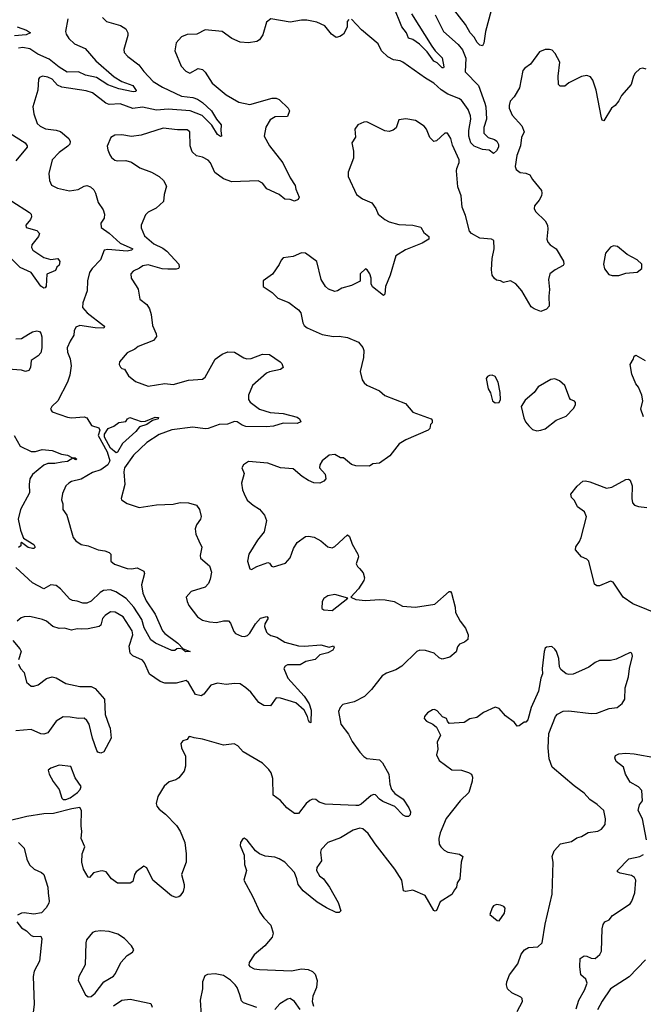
# Model space of a CAD drawing. Extents: x 2133489 to 2292442, y 756223 to 916462.
# Tile 152 of 256: x 2169283 to 2173760, y 832104 to 839170. Entities that reach past the tile are written whole.
import ezdxf

# ---------------------------------------------------------------- set-up
doc = ezdxf.new("R2010")
doc.units = 0

msp = doc.modelspace()

# ---------------------------------------------------------------- linework, layer by layer
at = {"layer": '0CON20XD'}
for points in [[(2172095, 839212), (2172240.5, 838980.5), (2172265, 838946.9), (2172316.7, 838896.7), (2172328.6, 838831.4), (2172325.7, 838824.3), (2172315, 838824.5), (2172279.2, 838859.2), (2172255, 838871.9), (2172208.2, 838938.2), (2172153.2, 838993.2), (2172105, 839027.1), (2172075, 839036), (2172059.6, 839075), (2172025, 839118.1), (2171965, 839267.5)], [(2172668, 839235), (2172626.2, 839085), (2172615, 839000), (2172605, 838982.5), (2172585, 838986.7), (2172566.2, 839005), (2172545, 839043.3), (2172516, 839075), (2172482, 839135), (2172398, 839245)], [(2169877.5, 839185), (2169905, 839157.5), (2170007.3, 839127.3), (2170043.8, 839105), (2170058, 839075), (2170058, 839055), (2170029.2, 838955), (2170032.5, 838935), (2170058, 838905), (2170137.5, 838845), (2170175, 838798.8), (2170240.8, 838725), (2170308.6, 838685), (2170445, 838620.3), (2170525, 838611.4), (2170559.1, 838599.1), (2170595.8, 838575.8), (2170658.9, 838515), (2170695.6, 838455), (2170728.8, 838415), (2170725.6, 838375), (2170732.5, 838335), (2170725, 838331.2), (2170702, 838345), (2170662, 838412), (2170591.5, 838481.5), (2170506, 838516), (2170348.1, 838528.1), (2170265, 838519.2), (2170165, 838541.8), (2170095, 838531.8), (2170005, 838565.4), (2169925, 838561.9), (2169901.4, 838571.4), (2169805, 838644.4), (2169759.3, 838659.3), (2169585, 838684.5), (2169555, 838700.6), (2169515, 838742.9), (2169485, 838758.1), (2169446, 838764), (2169426, 838754), (2169418.3, 838741.7), (2169412.2, 838665), (2169377.5, 838545), (2169383.5, 838495), (2169409.2, 838425), (2169428.8, 838405), (2169467, 838387), (2169545, 838377.9), (2169576.5, 838366.5), (2169635, 838316), (2169645.7, 838295), (2169642.4, 838277.6), (2169629.1, 838260.9), (2169565, 838215.7), (2169515, 838163.8), (2169491.1, 838065), (2169495.6, 838015.6), (2169511.3, 837981.3), (2169555, 837960), (2169641.1, 837941.1), (2169702.3, 837952.3), (2169745, 837975.8), (2169765, 837979.2), (2169791.2, 837971.2), (2169815, 837948.8), (2169827.5, 837925), (2169845, 837857.5), (2169881.2, 837805), (2169891.2, 837775), (2169888.8, 837745), (2169865, 837710), (2169867.7, 837677.7), (2169925, 837637.8), (2170005, 837567.1), (2170094.4, 837525), (2170085.6, 837515), (2170055, 837509.3), (2169915, 837520.9), (2169888.8, 837515), (2169863.1, 837446.9), (2169801.9, 837385), (2169784.7, 837355.3), (2169769.5, 837295), (2169767.5, 837225), (2169735, 837137.5), (2169733.5, 837105), (2169766.7, 837065), (2169883.8, 836975), (2169892.5, 836965), (2169887.5, 836955), (2169825, 836957.9), (2169714.5, 836975.5), (2169685.6, 836964.4), (2169673.4, 836936.6), (2169672.2, 836905), (2169645, 836864), (2169624.5, 836815), (2169625.5, 836785), (2169645.4, 836735), (2169652.9, 836685), (2169641.7, 836618.3), (2169625, 836568.8), (2169557.5, 836435), (2169513.8, 836395), (2169503.9, 836373.9), (2169516.4, 836356.4), (2169627, 836317), (2169655, 836312.9), (2169745, 836318.8), (2169763.8, 836313.8), (2169798.8, 836258.8), (2169850.6, 836240.6), (2169857.5, 836225), (2169845.7, 836185), (2169909.4, 836069.4), (2169929.6, 836005), (2169916, 835975), (2169865, 835940), (2169805, 835920.4), (2169725, 835872.1), (2169655, 835855.6), (2169636.2, 835845), (2169614.2, 835825), (2169588.8, 835768.8), (2169583.8, 835725), (2169591.2, 835695), (2169591.2, 835655), (2169620, 835615), (2169666.7, 835455), (2169685, 835430), (2169725, 835404), (2169775, 835393.8), (2169845, 835364.4), (2169895, 835359.4), (2169925.5, 835345.5), (2169936, 835335), (2169936, 835285), (2169963.7, 835263.7), (2170055, 835232.5), (2170085, 835229.4), (2170125.8, 835235.8), (2170173.6, 835213.6), (2170178, 835195), (2170156.5, 835115), (2170166.2, 835055), (2170189.8, 834999.8), (2170255.7, 834905), (2170308.6, 834785), (2170325, 834765.7), (2170418.9, 834695), (2170456.1, 834656.1), (2170507.5, 834635), (2170472.9, 834632.9), (2170452.5, 834652.5), (2170425, 834656.7), (2170410, 834655), (2170397, 834643), (2170375, 834643.8), (2170256.7, 834695), (2170225, 834720), (2170176.8, 834805), (2170160.4, 834865), (2170102.1, 834955), (2170046.6, 835016.6), (2169973.3, 835063.3), (2169935, 835078.9), (2169885, 835074.7), (2169860, 835060), (2169795, 834996.5), (2169765, 834983.3), (2169735, 834982.8), (2169695, 834996.9), (2169661.2, 835001.2), (2169642.4, 835012.4), (2169576.6, 835086.6), (2169545, 835109.2), (2169505, 835114.5), (2169455, 835086.5), (2169375, 835128.6), (2169255, 835238.2)], [(2169628.1, 839175), (2169612, 839085), (2169616.2, 839065), (2169636, 839035), (2169675, 838997.5), (2169752, 838962), (2169828.5, 838875), (2169960.1, 838760.1), (2170015.7, 838725.7), (2170095, 838697.6), (2170117.9, 838662.1), (2170116.4, 838653.6), (2170098, 838652), (2169995, 838672.6), (2169915, 838702.4), (2169835, 838754.5), (2169755, 838772.7), (2169705, 838795.6), (2169623.2, 838793.2), (2169565, 838829), (2169493.7, 838886.3), (2169413.2, 838923.2), (2169355, 838959.6), (2169305, 838969.2), (2169275, 838964.1)], [(2171645, 839170), (2171634.1, 839155.9), (2171633.3, 839115), (2171606.7, 839065), (2171581.7, 839048.3), (2171555, 839041.2), (2171521.2, 839065), (2171473.3, 839125), (2171415, 839152.5), (2171345, 839165.5), (2171305, 839165.6), (2171225, 839151.4), (2171085, 839176), (2171055, 839152.5), (2171027.9, 839062.1), (2171003.8, 839025), (2170985, 839012.5), (2170925, 839003.1), (2170865, 839008.2), (2170805, 839033.6), (2170735.4, 839085.4), (2170615, 839097.5), (2170555, 839066.2), (2170485, 839062.5), (2170443.4, 839046.6), (2170406.1, 839003.9), (2170396.2, 838945), (2170442.9, 838835), (2170475, 838799.2), (2170505, 838785.8), (2170565, 838819.2), (2170595, 838812.5), (2170615, 838792), (2170664.3, 838715), (2170765, 838629.4), (2170855, 838577.1), (2170935, 838561.4), (2171095, 838607.1), (2171125, 838606.2), (2171145, 838596.2), (2171208.8, 838535), (2171220, 838515), (2171205.8, 838474.2), (2171116.8, 838473.2), (2171079.8, 838450.2), (2171050.7, 838399.3), (2171038, 838335), (2171076, 838265), (2171172.6, 838142.6), (2171224.3, 838035), (2171260.3, 837980.3), (2171264.5, 837954.5), (2171288.8, 837895), (2171281.7, 837878.3), (2171255, 837866.7), (2171225, 837880), (2171185, 837881.4), (2171145, 837914.4), (2171058, 837955), (2171025, 837995.6), (2170995, 838013.5), (2170805, 838006), (2170745, 838027.1), (2170683, 838073), (2170651.3, 838141.3), (2170635, 838160.8), (2170595, 838184.3), (2170552.8, 838192.8), (2170520.2, 838220.2), (2170505.7, 838265), (2170504, 838365), (2170485, 838380), (2170415, 838378.6), (2170311.7, 838391.7), (2170155, 838340.6), (2170085, 838332.5), (2170015, 838343.1), (2169965, 838340.6), (2169936.4, 838323.6), (2169911.4, 838261.4), (2169914.4, 838235), (2169929.7, 838199.7), (2169941.3, 838181.3), (2169965, 838162), (2169985, 838155.8), (2170045, 838159.2), (2170085, 838148), (2170145, 838106), (2170230, 838075), (2170284.4, 838044.4), (2170316, 838015), (2170337.5, 837975), (2170320.8, 837915), (2170315.8, 837865), (2170263, 837817), (2170205, 837788.8), (2170185, 837770), (2170155.7, 837695), (2170154.3, 837675), (2170178.8, 837618.8), (2170245, 837561.5), (2170311.2, 837531.2), (2170339.7, 837509.7), (2170424, 837415), (2170428, 837395), (2170423.3, 837385), (2170405, 837378.6), (2170345, 837378.5), (2170305, 837382.7), (2170205, 837409.4), (2170165.7, 837404.3), (2170143.4, 837386.6), (2170096.7, 837365), (2170081.2, 837345), (2170083.8, 837315), (2170118.8, 837258.8)], [(2172264.5, 839205), (2172325.6, 839085), (2172431.5, 838991.5), (2172462.7, 838952.7), (2172484.6, 838894.6), (2172481.1, 838795), (2172576.8, 838696.8), (2172621.4, 838571.4), (2172628.4, 838545), (2172633.2, 838455), (2172614.7, 838395), (2172614.6, 838355), (2172645, 838323.3), (2172690.2, 838310.2), (2172708, 838298), (2172720, 838275), (2172718.9, 838255), (2172705, 838228), (2172685, 838208.8), (2172652.6, 838232.6), (2172605, 838238.1), (2172545, 838261.3), (2172520.7, 838285), (2172507.1, 838335), (2172505.8, 838375), (2172520.6, 838455), (2172518.8, 838478.8), (2172502.5, 838525), (2172455, 838591.1), (2172435, 838604.5), (2172355.5, 838635), (2172307.2, 838667.2), (2172256.7, 838715), (2172195, 838750.4), (2172033.8, 838865), (2172015, 838874.2), (2171965, 838880.6), (2171925, 838903.3), (2171878.9, 838945), (2171856.5, 838996.5), (2171736.4, 839096.4), (2171665, 839173.3)], [(2169265, 839117.9), (2169331.4, 839095), (2169360, 839075), (2169329.9, 839060.1), (2169245, 839053.8)], [(2173780, 838815), (2173755, 838820.6), (2173735, 838816.7), (2173700, 838785), (2173688.6, 838765), (2173672, 838705), (2173603.3, 838625), (2173583.6, 838586.4), (2173557.5, 838555), (2173530, 838535), (2173475, 838443.3), (2173465, 838447.5), (2173458.8, 838465), (2173420, 838665), (2173396.2, 838735), (2173380, 838760), (2173355, 838770), (2173315, 838762.5), (2173225, 838716.7), (2173195, 838693.3), (2173161.7, 838691.7), (2173151.2, 838705), (2173148, 838765), (2173160, 838865), (2173127.3, 838927.3), (2173105, 838950), (2173085, 838956.2), (2173053.9, 838956.1), (2173015, 838938.8), (2172950.4, 838849.6), (2172908.9, 838821.1), (2172895.7, 838805), (2172869.7, 838680.3), (2172832.9, 838615), (2172804.5, 838585.5), (2172795.6, 838555), (2172797.1, 838535), (2172818.1, 838485), (2172888, 838408), (2172903.1, 838365), (2172884.4, 838325), (2172877.8, 838265), (2172851.9, 838195), (2172840, 838115), (2172846, 838095), (2172875, 838072), (2172915, 838068.8), (2172945, 838056), (2172965, 838022), (2173028, 837945), (2173032, 837925), (2173027.5, 837905), (2173012.5, 837875), (2172979.2, 837835), (2172975.7, 837815), (2172985, 837794.2), (2173055.4, 837725.4), (2173070.8, 837695), (2173074.2, 837665.8), (2173066.2, 837595), (2173075, 837572.5), (2173090, 837555), (2173134.3, 837524.3), (2173187, 837437), (2173188.8, 837415), (2173183.3, 837405), (2173126.2, 837375)], [(2173126.2, 837375), (2173089.4, 837345), (2173080, 837305), (2173085.8, 837234.2), (2173080.8, 837185), (2173084, 837115), (2173065, 837092.5), (2173025, 837076), (2172975, 837094), (2172955, 837108.8), (2172887.8, 837225), (2172845, 837274.4), (2172805, 837295.6), (2172755, 837284), (2172735, 837296.7), (2172705, 837301.2), (2172691.7, 837311.7), (2172675, 837337.5), (2172668.6, 837375), (2172675.6, 837455), (2172690, 837525), (2172686, 837585), (2172670, 837595), (2172585, 837601.8), (2172525, 837634.4), (2172512.4, 837652.4), (2172483.1, 837765), (2172459.4, 837825), (2172452.2, 837905), (2172429.1, 837969.1), (2172418.6, 838085), (2172421.7, 838101.7), (2172437.1, 838145), (2172437.1, 838165), (2172390.3, 838270.3), (2172377, 838317), (2172355, 838356), (2172335, 838356.2), (2172275, 838301.2), (2172255, 838296.7), (2172226.2, 838325), (2172202.5, 838385), (2172185.6, 838405.6), (2172125, 838447.1), (2172055, 838458.8), (2172005, 838450), (2171985, 838392.5), (2171963.6, 838376.4), (2171935, 838366.7), (2171905, 838371.2), (2171775, 838435.8), (2171752.5, 838435), (2171710, 838415), (2171688.8, 838385), (2171694.1, 838325.9), (2171668, 838285), (2171678, 838225), (2171678, 838175), (2171641.2, 838075), (2171640, 838045), (2171700, 837915), (2171742.5, 837885), (2171810, 837855), (2171840, 837815), (2171856.7, 837775), (2171903.3, 837735), (2171935, 837719.2), (2172005, 837699.2), (2172105, 837694), (2172161.2, 837681.2), (2172183, 837643), (2172220, 837615), (2172220, 837595), (2172172.5, 837565), (2172052.1, 837517.9), (2171983.3, 837475), (2171943.4, 837336.6), (2171908.6, 837255), (2171905, 837200), (2171895, 837190), (2171815, 837252.5), (2171806.7, 837275), (2171806.7, 837315), (2171796.2, 837345), (2171777.5, 837375), (2171765, 837382.5), (2171726.7, 837345), (2171726.1, 837293.9), (2171665, 837263.3), (2171596.1, 837243.9), (2171565, 837223.8), (2171545, 837220), (2171500, 837235), (2171477.5, 837255), (2171447.5, 837305), (2171416.2, 837435), (2171335, 837493.8), (2171305, 837496.7), (2171245, 837471.2), (2171175, 837461.2), (2171158.8, 837445), (2171145, 837413.3), (2171096.4, 837343.6), (2171030, 837295), (2171030, 837255), (2171095, 837212.5), (2171135, 837172.5), (2171215, 837141.2), (2171285, 837086.7), (2171301.2, 837065), (2171316.2, 836995), (2171325.9, 836975.9), (2171347.3, 836957.3), (2171455, 836910), (2171535, 836896.2), (2171575, 836898.6), (2171635, 836890), (2171715, 836856.7), (2171745, 836817.5), (2171753.3, 836795), (2171751.2, 836745), (2171726, 836645), (2171742, 836585), (2171755, 836563.3), (2171775, 836546.2), (2171865, 836506.2), (2171905, 836473.3), (2172052.5, 836415), (2172105, 836352.5), (2172235.6, 836305.6), (2172243.8, 836295), (2172243.3, 836276.7), (2172232.5, 836265), (2172229.3, 836249.3), (2172226.7, 836235), (2172215, 836224), (2172055.3, 836154.7), (2172008, 836125), (2171939.7, 836040.3), (2171865, 835986.2), (2171816.7, 835983.3), (2171793.6, 835966.4), (2171695, 835968), (2171665, 835978.8), (2171607.5, 836025), (2171585, 836026), (2171545, 836049.2), (2171505, 836043.8), (2171455, 836004), (2171436.9, 835975), (2171435.8, 835955), (2171475, 835907.5), (2171480, 835875), (2171465, 835857.5), (2171436.4, 835843.6), (2171395, 835846.2), (2171355, 835864), (2171310.9, 835890.9), (2171245, 835946.2), (2171155, 835954.2), (2171065, 835987.5), (2170925, 836000), (2170890, 835975), (2170876.2, 835955), (2170894.1, 835914.1), (2170876, 835845), (2170882, 835795), (2170895, 835766.7), (2170915, 835722), (2170958.8, 835685), (2171005, 835658), (2171041.2, 835615), (2171054, 835575), (2171038, 835495), (2170988.8, 835435), (2170928.8, 835335), (2170918.8, 835285), (2170935, 835228.8), (2170947.5, 835225), (2170985, 835247.1), (2171063.6, 835273.6), (2171075, 835270), (2171089.2, 835249.2), (2171105, 835244.2), (2171191.3, 835268.7), (2171225, 835308.8), (2171249.4, 835375), (2171275, 835418), (2171335, 835461.4), (2171355, 835464.3), (2171395.5, 835455.5), (2171445, 835429.2), (2171495, 835387.5), (2171525, 835380.8), (2171545, 835389.2), (2171635, 835472.5), (2171650.7, 835460.7), (2171669.2, 835405), (2171709.2, 835335), (2171714.2, 835315), (2171698.8, 835265), (2171706.7, 835245), (2171721.7, 835231.7), (2171749.3, 835199.3), (2171757.1, 835165), (2171754.2, 835145), (2171716, 835085), (2171660, 835025), (2171695, 835010), (2171765, 835001.4), (2171865, 835010), (2171907, 835007), (2171970, 834995), (2172031.7, 834961.7), (2172125, 834954), (2172263.9, 834976.1), (2172365, 835066.7), (2172375, 835067.5), (2172383.3, 835055), (2172410, 834955), (2172411.2, 834915), (2172445, 834853.3), (2172483.9, 834803.9), (2172502.5, 834755), (2172498.8, 834721.2), (2172475.9, 834704.1), (2172440.7, 834689.3), (2172425, 834670), (2172416.1, 834633.9), (2172370, 834595), (2172315, 834580), (2172295, 834590), (2172257.5, 834625), (2172195, 834644.3), (2172155, 834645.6), (2172133.8, 834635), (2172025, 834531.2), (2171982.5, 834505), (2171915, 834480), (2171885, 834462.5), (2171807.7, 834362.3), (2171757.3, 834312.7), (2171684.1, 834275.9), (2171602.5, 834255), (2171583.3, 834235), (2171571.2, 834205), (2171589.2, 834115), (2171643.1, 834043.1), (2171670.5, 833990.5), (2171725, 833913.8), (2171752.6, 833882.6), (2171775, 833869.2), (2171865, 833858.8), (2171887.7, 833837.7), (2171932, 833755), (2171940, 833685), (2171951.4, 833645), (2171975, 833618.1), (2172035, 833575.8), (2172075.8, 833515), (2172088, 833485), (2172086.7, 833465), (2172075, 833452.5), (2172055, 833451.2), (2172035, 833462), (2171975, 833522.7), (2171888.5, 833558.5), (2171865, 833575.7), (2171837.7, 833607.7), (2171825, 833610), (2171805, 833602.5), (2171735, 833541.2), (2171715, 833531.2), (2171695, 833530), (2171475, 833540.8), (2171433.3, 833555), (2171407.5, 833575), (2171385, 833575.8), (2171365, 833568), (2171340, 833545), (2171285, 833473.3), (2171255, 833473.3), (2171201.2, 833515), (2171155.9, 833565.9), (2171102.5, 833605), (2171100.6, 833725), (2171088.6, 833765), (2171070.3, 833790.3), (2171025, 833834), (2170887, 833917), (2170849.5, 833959.5), (2170823, 833973), (2170745, 833963.3), (2170595, 834006.9), (2170535.8, 834015.8), (2170505, 834026.7), (2170496.4, 834023.6), (2170485.6, 834004.4), (2170453.3, 833995), (2170439.2, 833975), (2170444, 833945), (2170472, 833885), (2170473.9, 833813.9), (2170462.3, 833777.7), (2170425, 833730), (2170403.9, 833716.1), (2170355, 833700), (2170319.7, 833670.3), (2170274.2, 833595), (2170262.5, 833545), (2170267.5, 833525), (2170283.3, 833505), (2170329.5, 833469.5), (2170407.9, 833387.9), (2170435.6, 833345.6), (2170467.1, 833265), (2170478, 833185), (2170478.8, 833125), (2170443.8, 833035), (2170464.2, 832965), (2170464.3, 832945), (2170455.6, 832915), (2170435, 832883.1), (2170425, 832874.6), (2170405, 832870.9), (2170371.9, 832881.9), (2170239.5, 832995), (2170195, 833083.3), (2170175, 833096.7), (2170118, 833055), (2170105.8, 833035), (2170094.2, 832985), (2170075, 832972.9), (2169985, 832973.3), (2169942.5, 833005), (2169904.4, 833054.4), (2169875, 833062.9), (2169860.5, 833059.5), (2169813, 833047), (2169783.8, 833013.8), (2169775, 833016.7), (2169741.1, 833075), (2169729.1, 833125), (2169731.1, 833185), (2169750, 833235), (2169723.9, 833295), (2169729.1, 833345), (2169723.5, 833385), (2169726.4, 833495), (2169715.4, 833515.4), (2169656.8, 833506.8), (2169525, 833473.8), (2169455, 833470), (2169335, 833452), (2169187.5, 833415)], [(2169212.9, 838355), (2169322.9, 838285), (2169337.1, 838265), (2169335.8, 838255), (2169253.8, 838156.2)], [(2169225, 837866.2), (2169353.3, 837785), (2169363.9, 837773.9), (2169366.7, 837755), (2169361.2, 837735), (2169326.7, 837695), (2169329.3, 837679.3), (2169406.8, 837656.8), (2169424, 837635), (2169418, 837615), (2169370.8, 837555), (2169367.5, 837535), (2169376, 837515), (2169455, 837463.5), (2169505, 837448.1), (2169555.4, 837455.4), (2169570.8, 837435), (2169565, 837407.5), (2169550, 837395), (2169540, 837370), (2169477.1, 837342.9), (2169471.7, 837258.3), (2169465, 837246.2), (2169455, 837244.2), (2169435, 837257.5), (2169365, 837356.7), (2169285, 837390.4), (2169225, 837452)], [(2173535, 837333.3), (2173585, 837333.8), (2173635, 837350), (2173715, 837357.5), (2173750, 837385), (2173750, 837415), (2173715, 837447.5), (2173642.5, 837485), (2173575, 837542.5), (2173545, 837547.5), (2173525, 837537.5), (2173487.5, 837495), (2173473.8, 837415), (2173482, 837382), (2173511.7, 837341.7), (2173535, 837333.3)], [(2170118.8, 837258.8), (2170134, 837235), (2170146.2, 837165), (2170196, 837125), (2170214.3, 837095), (2170225.6, 837055), (2170235.5, 836975), (2170263.1, 836915), (2170264.3, 836895.7), (2170243.2, 836866.8), (2170132.5, 836825), (2170110, 836805), (2170055, 836778), (2169998, 836715), (2169997.5, 836695), (2170005.9, 836675.9), (2170015, 836666.7), (2170035, 836662.5), (2170063.8, 836615), (2170114.3, 836574.3), (2170205, 836540), (2170325, 836560), (2170385, 836552), (2170495, 836583.3), (2170595, 836590), (2170615, 836603.3), (2170685, 836733.8), (2170735, 836768.6), (2170775.8, 836785.8), (2170824.2, 836784.2), (2170892.6, 836742.6), (2170914.1, 836735.9), (2170945, 836739.2), (2171025, 836770), (2171075, 836767.5), (2171153.3, 836715), (2171163.6, 836703.6), (2171173.3, 836675), (2171155, 836660), (2171075, 836642.9), (2171055, 836632.9), (2170955, 836545.7), (2170925.6, 836475), (2170925.6, 836445), (2170936.9, 836425), (2171005, 836374.5), (2171081.5, 836351.5), (2171173.5, 836343.5), (2171275, 836316.7), (2171292.5, 836305), (2171300, 836285), (2171275, 836272), (2171175, 836273.9), (2171105, 836253.3), (2171055, 836247.1), (2170905, 836250.8), (2170879.8, 836259.8), (2170845, 836283.3), (2170825, 836286.2), (2170775, 836266.9), (2170715, 836264.2), (2170635.7, 836235.7), (2170615, 836233.3), (2170525, 836246), (2170375, 836227.1), (2170285, 836192.7), (2170195, 836135.3), (2170100.8, 836045), (2170036.1, 835955), (2170030.3, 835925), (2170037.1, 835835), (2170010, 835735), (2170014.2, 835724.2), (2170055, 835698), (2170139.5, 835669.5), (2170265, 835689.5), (2170385, 835692.2), (2170435, 835705.6), (2170495, 835702.9), (2170552.5, 835685), (2170572.5, 835655), (2170584.3, 835605), (2170580.6, 835585), (2170552.9, 835545), (2170542.5, 835515), (2170547.1, 835477.1), (2170569.4, 835429.4), (2170589.5, 835385), (2170578.1, 835325), (2170580, 835305), (2170645, 835251.2), (2170660, 835205), (2170650, 835155), (2170636.9, 835125), (2170615, 835097.5), (2170514.5, 835065.5), (2170478.8, 835025), (2170484, 834995), (2170498, 834965), (2170558, 834885), (2170595, 834861.9), (2170645, 834849.4), (2170695, 834844.4), (2170745.5, 834855.5), (2170782.5, 834855), (2170795, 834840), (2170819.3, 834779.3), (2170832.5, 834765), (2170875, 834746.7), (2170896, 834744), (2170918.3, 834751.7), (2170935, 834767.5), (2170974.4, 834835.6), (2171012.5, 834875), (2171056.1, 834886.1), (2171066.7, 834875), (2171043.3, 834835), (2171039.2, 834815), (2171054.2, 834775), (2171065, 834764.2), (2171085, 834751.1), (2171128.9, 834738.9), (2171185, 834704), (2171284.5, 834675.5), (2171326.2, 834673.8), (2171445, 834683.5), (2171505, 834666.9), (2171535.6, 834675.6), (2171540.6, 834665), (2171530, 834645), (2171495, 834625.5), (2171436.8, 834613.2), (2171405, 834577.5), (2171337.5, 834565), (2171295, 834541.4), (2171205, 834539.4), (2171189.3, 834530.7), (2171179.2, 834515), (2171208.1, 834445), (2171324.3, 834314.3), (2171359.7, 834259.7), (2171373.9, 834215), (2171373.3, 834126.7), (2171365, 834124.2), (2171355, 834140), (2171348.5, 834168.5), (2171324.5, 834215), (2171265, 834266.9), (2171155, 834300), (2171125, 834302.5), (2171083.6, 834246.4), (2171035, 834249.5), (2171000.2, 834270.2), (2170943.1, 834343.1), (2170905, 834374.4), (2170864.7, 834404.7), (2170825, 834407.4), (2170765, 834399.7), (2170702, 834408), (2170655, 834394.6), (2170605, 834329.2), (2170585, 834318.8), (2170545, 834328), (2170495, 834414), (2170477.3, 834427.3), (2170405, 834409.6), (2170325, 834409.3), (2170290.6, 834420.6), (2170214.5, 834474.5), (2170178, 834555), (2170163.8, 834573.8), (2170095.3, 834605.3), (2170076.4, 834625), (2170068.2, 834675), (2170093.8, 834755), (2170090.9, 834785), (2170025, 834885.6), (2169968.1, 834918.1), (2169935, 834920.8), (2169897.1, 834895), (2169877, 834873), (2169864.2, 834825), (2169853.8, 834815), (2169775, 834798.9), (2169725, 834796.9), (2169695, 834797.8), (2169655, 834789.5), (2169605, 834804.3), (2169565, 834800.8), (2169520, 834815), (2169475, 834853.8), (2169445.6, 834865.6), (2169355, 834887.8), (2169315, 834885.8), (2169292.3, 834877.7), (2169265, 834853.3)], [(2169346.2, 836913.8), (2169375, 836930.8), (2169405, 836938), (2169425, 836931.2), (2169435, 836920), (2169441.4, 836895), (2169442.5, 836815), (2169435, 836780), (2169415, 836757.5), (2169364, 836725), (2169361.2, 836675), (2169347.1, 836652.9), (2169325, 836645.8), (2169294.6, 836654.6), (2169197.1, 836662.9)], [(2169255, 836878.6), (2169295, 836882.2), (2169346.2, 836913.8)], [(2173760.9, 836320.9), (2173741.4, 836375), (2173755.6, 836435), (2173749.4, 836475), (2173725, 836532.5), (2173705, 836557.5), (2173677.5, 836625), (2173666, 836695), (2173690, 836735), (2173693.9, 836756.1), (2173705, 836763.3), (2173773.6, 836723.6)], [(2172695, 836420.8), (2172725, 836423.8), (2172734.4, 836445), (2172733.1, 836495), (2172717.6, 836567.6), (2172695, 836610), (2172675, 836618.8), (2172655, 836617.5), (2172640.7, 836609.3), (2172632.5, 836595), (2172645, 836520), (2172661.7, 836491.7), (2172678, 836435), (2172695, 836420.8)], [(2172995, 836220), (2173025, 836223.8), (2173055.8, 836234.2), (2173135, 836296.7), (2173205, 836325.8), (2173259.5, 836380.5), (2173273.1, 836405), (2173272.5, 836422.5), (2173265, 836433.3), (2173237.5, 836445), (2173230, 836455), (2173196.7, 836545), (2173158.3, 836578.3), (2173125, 836593.3), (2173095, 836586.7), (2173004.2, 836535.8), (2172976.7, 836495), (2172910.7, 836439.3), (2172883.3, 836395), (2172902.3, 836312.3), (2172913.8, 836285), (2172936.7, 836255), (2172965, 836230), (2172995, 836220)], [(2169975, 836062), (2169934.2, 836095), (2169891.2, 836175), (2169891.2, 836195), (2169917.5, 836235), (2169958.3, 836251.7), (2169995, 836278.8), (2170045, 836287.5), (2170056.7, 836305), (2170074.5, 836315.5), (2170155, 836285.8), (2170185, 836289.2), (2170255, 836317.5), (2170280, 836315), (2170277.5, 836305), (2170236.7, 836293.3), (2170195, 836264.4), (2170142.5, 836247.5), (2170116.2, 836215), (2170021.4, 836128.6), (2169985, 836066.7), (2169975, 836062)], [(2169242.3, 836185), (2169285, 836109.4), (2169365, 836072.1), (2169395, 836070.5), (2169445, 836084.4), (2169515, 836078.1), (2169582.9, 836052.9), (2169625, 836044.4), (2169657.7, 836027.7), (2169680, 836025), (2169692.5, 836015), (2169685, 836012.5), (2169665, 836023.3), (2169625, 835999.4), (2169585.4, 835994.6), (2169535.3, 835984.7), (2169485, 835983.9), (2169455.7, 835974.2), (2169374.2, 835905.8), (2169355.4, 835874.6), (2169349.6, 835835), (2169353.3, 835775), (2169289.2, 835655), (2169271.2, 835585), (2169287.7, 835507.7), (2169305, 835460), (2169310, 835450), (2169385, 835403.8), (2169393.8, 835385), (2169385, 835376.2), (2169375, 835376), (2169343, 835383), (2169295, 835417.5), (2169290, 835415), (2169290, 835395), (2169275, 835382.5)], [(2173885, 834895.8), (2173685, 834978), (2173616.1, 835026.1), (2173543.6, 835133.6), (2173525, 835140), (2173445, 835106.7), (2173425, 835107.5), (2173409.3, 835119.3), (2173369.2, 835285), (2173355, 835299.2), (2173315.7, 835315.7), (2173273.8, 835365), (2173275, 835387.5), (2173302, 835425), (2173314, 835455), (2173351.7, 835601.7), (2173337.7, 835637.7), (2173287.5, 835675), (2173265, 835720), (2173245, 835740), (2173240, 835765), (2173285, 835822.5), (2173325, 835857.5), (2173345, 835860), (2173375, 835852.5), (2173495, 835808.8), (2173533.9, 835816.1), (2173635, 835870), (2173653, 835873), (2173666.1, 835866.1), (2173680, 835825), (2173676.2, 835735), (2173681.7, 835701.7), (2173696.4, 835686.4), (2173725, 835676.2), (2173785, 835670)], [(2171525, 834931.2), (2171638.3, 835018.3), (2171545, 835043.8), (2171495, 835036.2), (2171465, 835016.7), (2171453.3, 834995), (2171452.5, 834945), (2171465, 834933.8), (2171525, 834931.2)], [(2169234.2, 834715), (2169284.5, 834654.5), (2169292.9, 834635), (2169274.5, 834575)], [(2172855, 832053.3), (2172891.2, 832125), (2172888.8, 832145), (2172880, 832155), (2172815, 832187.1), (2172785.7, 832215), (2172778.1, 832245), (2172780.6, 832265), (2172800, 832315), (2172858.6, 832395), (2172882.9, 832465), (2172906.2, 832495), (2172935, 832511.4), (2173003, 832517), (2173033.8, 832545), (2173055, 832680), (2173105.7, 832895), (2173112.2, 833125), (2173106, 833165), (2173118.8, 833205), (2173165, 833256.7), (2173245, 833273.8), (2173282, 833298), (2173315, 833308.1), (2173363.7, 833336.3), (2173434.1, 833345.9), (2173459.7, 833360.3), (2173486.7, 833395), (2173487.5, 833435), (2173476, 833495), (2173429.1, 833539.1), (2173375, 833574), (2173335, 833620), (2173262.6, 833672.6), (2173105.8, 833805), (2173082.9, 833865), (2173075.8, 833945), (2173082.3, 834047.7), (2173129.3, 834170.7), (2173144.2, 834185.8), (2173185, 834206.7), (2173225, 834210), (2173385, 834190.8), (2173425, 834192.5), (2173515, 834227.5), (2173572.5, 834235), (2173607.6, 834262.4), (2173626.9, 834295), (2173630, 834375), (2173654.3, 834455), (2173659.2, 834515), (2173683, 834603), (2173677.5, 834625), (2173665, 834630), (2173565, 834581.2), (2173525, 834572), (2173445, 834570.8), (2173415, 834557.5), (2173367.4, 834522.6), (2173315, 834498.6), (2173255, 834474), (2173225, 834471.2), (2173205, 834476.7), (2173166.4, 834506.4), (2173157.5, 834525), (2173152.5, 834585), (2173136.7, 834635), (2173125, 834652.5), (2173101.7, 834671.7), (2173065, 834667.5), (2173055, 834660), (2173046.7, 834635), (2173033.3, 834515), (2173036.7, 834475), (2173023.3, 834445), (2173007.5, 834352.5), (2172953.3, 834235), (2172930, 834145), (2172915, 834130), (2172905, 834130), (2172868.3, 834101.7), (2172855, 834100), (2172835.9, 834125.9), (2172770, 834175), (2172725, 834226.7), (2172695, 834236.7), (2172612.3, 834197.7), (2172565, 834163.3), (2172515, 834154), (2172472.3, 834127.7), (2172365, 834118.8), (2172353.6, 834136.4), (2172345.7, 834155.7), (2172317.7, 834167.7), (2172279.7, 834209.7), (2172259.5, 834219.5), (2172245, 834218), (2172210, 834195), (2172189.3, 834170.7), (2172186.7, 834155), (2172202.5, 834135), (2172247.5, 834115), (2172273.9, 834093.9), (2172302.5, 834035), (2172280, 833985), (2172284.3, 833935), (2172276, 833895), (2172295, 833853.3), (2172385, 833788), (2172455, 833783.8), (2172505, 833768.8), (2172525.8, 833755.8), (2172533.8, 833735), (2172531.2, 833705), (2172506.2, 833625), (2172445, 833563.8), (2172345, 833438), (2172300.4, 833335), (2172292.1, 833295), (2172295, 833253.8), (2172305, 833234.2), (2172329.4, 833209.4), (2172355.4, 833195.4), (2172440.8, 833180.8), (2172463.3, 833165), (2172451.4, 833125), (2172443.1, 833005), (2172423.3, 832975), (2172418.1, 832945), (2172405, 832925.6), (2172385, 832892.2), (2172301.4, 832838.6), (2172275, 832777.5), (2172265, 832772.5), (2172255, 832776.7), (2172192.5, 832885), (2172105, 832924.4), (2172055, 832913.6), (2172038.9, 832918.9), (2172026.4, 832996.3), (2171975, 833073.8), (2171835.3, 833255.3), (2171785, 833330), (2171745, 833362.5), (2171725, 833367.5), (2171676.7, 833355), (2171585, 833299.2), (2171493.6, 833266.4), (2171446.7, 833215), (2171441.5, 833195), (2171450, 833135), (2171415.8, 833085), (2171412.5, 833065), (2171435, 833026.7), (2171463.9, 833003.9), (2171505.9, 832945.9), (2171570, 832835), (2171587.5, 832775), (2171577, 832763), (2171555, 832763.3), (2171485, 832796.2), (2171417.7, 832837.7), (2171318.8, 832918.8), (2171280.8, 832965), (2171273.1, 833005), (2171255, 833049.2), (2171185, 833124.2), (2171145, 833149.2), (2171115, 833159.2), (2171045, 833168), (2171004.1, 833184.1), (2170975, 833206.7), (2170915, 833283.3), (2170895, 833296.7), (2170885, 833292.5), (2170868.8, 833265), (2170866.2, 833245), (2170894.2, 833175), (2170896.4, 833106.4), (2170911.2, 833065), (2170892, 832995), (2170956.7, 832875), (2171006.2, 832765), (2171034.2, 832724.2), (2171085, 832672.5), (2171103.3, 832615), (2171096, 832585), (2171042.9, 832525), (2170965, 832460), (2170930.6, 832405), (2170928.6, 832385), (2170934.3, 832375), (2170965, 832359.6), (2171005, 832354.1), (2171234.7, 832345.3), (2171305, 832358.2), (2171354, 832354), (2171385, 832340), (2171405, 832320), (2171418.6, 832275), (2171412.5, 832225), (2171386.6, 832163.4), (2171381.9, 832125), (2171391.1, 832091.1)], [(2169273.5, 834545), (2169288.5, 834515), (2169314.3, 834484.3), (2169330.4, 834415), (2169365, 834387.7), (2169385, 834387.1), (2169415, 834397.9), (2169475, 834443.3), (2169515, 834454.5), (2169545, 834446.7), (2169615, 834405.7), (2169715, 834384), (2169795, 834384.2), (2169825, 834370), (2169891.2, 834295), (2169896, 834185), (2169925, 834102.5), (2169933.3, 834085), (2169940, 834015), (2169886.2, 833915), (2169865, 833907.5), (2169844.4, 833914.4), (2169836.2, 833925), (2169804.6, 834014.6), (2169781.5, 834115), (2169765, 834141.9), (2169745, 834158.1), (2169705, 834155.4), (2169645, 834165.8), (2169595, 834166.4), (2169544.5, 834135), (2169485, 834051.2), (2169455, 834042), (2169435, 834044.2), (2169365, 834077.1), (2169255, 834066.2)], [(2173782.5, 833285), (2173754.4, 833435), (2173722, 833495), (2173732.9, 833535), (2173753.1, 833565), (2173748.8, 833638.8), (2173726, 833665), (2173665, 833698), (2173632.7, 833755), (2173617.5, 833805), (2173565, 833847.5), (2173554.1, 833874.1), (2173560.5, 833889.5), (2173585, 833902), (2173634.3, 833905.7), (2173695, 833901.4), (2173853.2, 833873.2)], [(2169595, 833574), (2169615, 833574.3), (2169645, 833586.5), (2169697.1, 833625), (2169715.7, 833645), (2169725, 833667.5), (2169680.3, 833730.3), (2169650, 833810), (2169565, 833819.5), (2169505, 833800), (2169486.7, 833785), (2169493.8, 833755), (2169523, 833703), (2169566.2, 833645), (2169585, 833582.5), (2169595, 833574)], [(2169275, 833265.8), (2169315.4, 833225.4), (2169334, 833145), (2169352.5, 833105), (2169386.7, 833075), (2169439.7, 833049.7), (2169455.8, 833035), (2169484, 832945), (2169487.5, 832905), (2169494.3, 832845), (2169490.9, 832829.1), (2169473.4, 832796.6), (2169438.9, 832761.1), (2169385, 832751.9), (2169315, 832760.8), (2169295, 832758), (2169265.9, 832744.1)], [(2173277.4, 832072.6), (2173296.9, 832135), (2173338.2, 832205), (2173355.5, 832255), (2173346, 832285), (2173312, 832315), (2173303.5, 832375), (2173307, 832433), (2173335, 832452.5), (2173355, 832450.8), (2173385.8, 832435.8), (2173415, 832433.8), (2173448.3, 832461.7), (2173458.6, 832485), (2173464.3, 832645.7), (2173471.9, 832678.1), (2173484.4, 832695.6), (2173515, 832711.2), (2173538.7, 832741.3), (2173664.2, 832825), (2173677.1, 832845), (2173698.5, 832905), (2173705.7, 832995), (2173695.8, 833015), (2173675, 833027.8), (2173594.5, 833044.5), (2173575, 833053.8), (2173573.8, 833065), (2173655, 833148.9), (2173735, 833164.6), (2173761.1, 833178.9)], [(2172725, 832703.3), (2172762.7, 832757.3), (2172768.8, 832795), (2172757.3, 832807.3), (2172735, 832816.7), (2172705, 832820), (2172685, 832810), (2172675, 832797.5), (2172658.3, 832748.3), (2172710, 832705), (2172725, 832703.3)], [(2169262, 832695), (2169295, 832652.5), (2169331.3, 832631.3), (2169365, 832598.1), (2169385, 832591.1), (2169434, 832594), (2169442.5, 832575), (2169424.5, 832415), (2169387.4, 832342.6), (2169378.9, 832305), (2169385.8, 832105), (2169380, 832045)], [(2169775, 832158.8), (2169795, 832160), (2169825, 832184), (2169885.5, 832264.5), (2169955, 832306), (2169970, 832325), (2170008, 832405), (2170054.3, 832455.7), (2170091.7, 832478.3), (2170102.5, 832495), (2170085, 832523.3), (2170035.7, 832575.7), (2169987.3, 832607.3), (2169925, 832626), (2169865, 832631.2), (2169825, 832626.2), (2169805, 832620), (2169762.7, 832567.3), (2169757.5, 832545), (2169753.2, 832386.8), (2169708, 832305), (2169702.5, 832275), (2169755, 832171.2), (2169775, 832158.8)], [(2173775, 832424.2), (2173658.9, 832301.1), (2173524.3, 832215.7), (2173463, 832127), (2173431.2, 832065)], [(2170985, 832081.2), (2170888.8, 832115), (2170875, 832128.8), (2170862.9, 832172.9), (2170844, 832224), (2170828.5, 832245), (2170795, 832276.5), (2170745, 832310), (2170685, 832323.3), (2170631.9, 832318.1), (2170611.7, 832308.3), (2170594.1, 832265.9), (2170594, 832215), (2170578.6, 832135), (2170585.5, 832025)], [(2169955.7, 832094.2), (2170015, 832134.5), (2170075, 832141.5), (2170225, 832111.2), (2170234.3, 832085)], [(2171295, 832067.5), (2171255, 832124.2), (2171225, 832145.7), (2171205, 832142), (2171151.3, 832108.7), (2171113.8, 832066.2)]]:
    msp.add_lwpolyline(points, dxfattribs=at)

doc.saveas('drawing.dxf')
